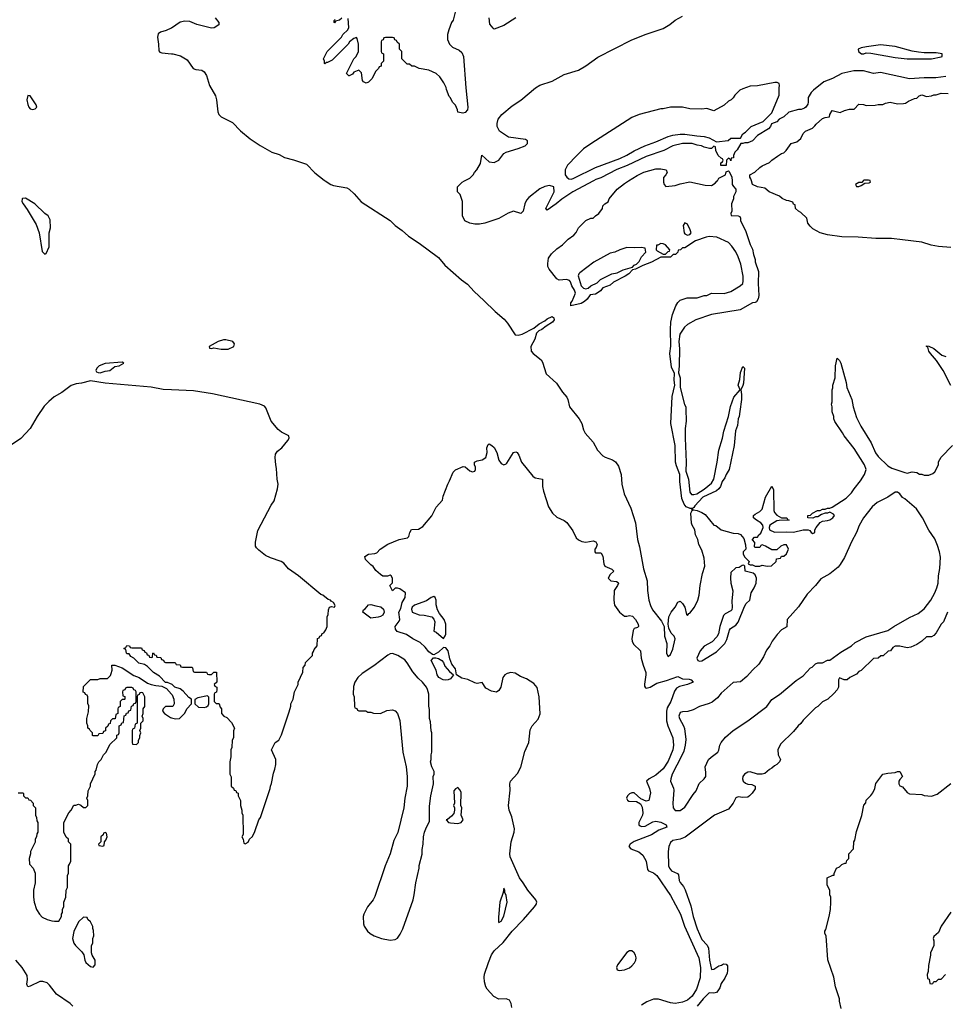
# Model space of a CAD drawing. Header units: inches. Extents: x 2323201 to 2563958, y 895391 to 1023096.
# Tile 42 of 196: x 2438743 to 2446405, y 943185 to 951333. Entities that reach past the tile are written whole.
import ezdxf

# ---------------------------------------------------------------- set-up
doc = ezdxf.new("R2010")
doc.units = ezdxf.units.IN
doc.header["$MEASUREMENT"] = 0
for name, color, linetype in [('C4934', 7, 'Continuous'), ('C4935', 7, 'Continuous'), ('C4944', 7, 'Continuous'), ('C4945', 7, 'Continuous')]:
    doc.layers.add(name, color=color, linetype=linetype)

msp = doc.modelspace()

# ---------------------------------------------------------------- linework, layer by layer
at = {"layer": 'C4934', "color": 5, "elevation": 60}
for points in [[(2438790, 949855.3), (2438766, 949854), (2438762, 949850), (2438761, 949830), (2438771, 949810), (2438803.8, 949763.8), (2438878, 949638), (2438902.8, 949570), (2438930, 949414), (2438950, 949394), (2438962, 949398), (2438987.3, 949452.7), (2438988, 949570), (2438998, 949610), (2438996.4, 949676.4), (2438978, 949710), (2438950, 949728), (2438868, 949810)], [(2439590, 948498), (2439450, 948488.7), (2439402, 948470), (2439382, 948450), (2439374, 948430), (2439378, 948418), (2439392.7, 948412.7), (2439410, 948412), (2439450, 948424.7), (2439470, 948426), (2439490, 948431.3), (2439530, 948462), (2439566, 948470), (2439606, 948490)], [(2439750, 945766), (2439738, 945762), (2439732.7, 945747.3), (2439718, 945742), (2439714, 945730), (2439714, 945510), (2439698, 945502), (2439694, 945470), (2439678, 945462), (2439674, 945450), (2439674, 945350), (2439678, 945338), (2439710, 945334), (2439726, 945350), (2439726, 945370), (2439738, 945390), (2439738, 945410), (2439746, 945430), (2439738, 945450), (2439746, 945470), (2439746, 945510), (2439766, 945530), (2439766, 945550), (2439758, 945570), (2439766, 945590), (2439766, 945630), (2439778, 945650), (2439778, 945730), (2439762, 945762)], [(2439450, 944606), (2439438, 944602), (2439432.7, 944587.3), (2439414, 944570), (2439414, 944530), (2439394, 944510), (2439398, 944498), (2439430, 944494), (2439442, 944498), (2439446, 944530), (2439456.4, 944543.6), (2439466, 944570), (2439462, 944602)], [(2439270, 943906), (2439230, 943866), (2439190, 943786), (2439181, 943730), (2439191.3, 943690), (2439206, 943670), (2439258.5, 943618.5), (2439274.8, 943594.8), (2439282.8, 943550), (2439291.3, 943530), (2439330, 943498), (2439350, 943492), (2439368.4, 943511.6), (2439368.7, 943550), (2439342, 943590), (2439338, 943610), (2439338, 943670), (2439348, 943690), (2439348, 943730), (2439355.3, 943750), (2439354.6, 943794.6), (2439347.3, 943812.7), (2439347.3, 943827.3), (2439330, 943866), (2439307.3, 943887.3), (2439302, 943902)]]:
    msp.add_lwpolyline(points, close=True, dxfattribs=at)
for points in [[(2440000, 948270.4), (2439930, 948273.6), (2439830, 948291.8), (2439450, 948325.1), (2439330, 948344), (2439255.5, 948324.5), (2439210, 948318.8), (2439170, 948305), (2439092.2, 948247.8), (2439028.9, 948211.1), (2438985.2, 948174.8), (2438945.9, 948134.1), (2438888, 948050), (2438830, 947949.6), (2438751.8, 947868.2), (2438650, 947798.3)], [(2440000, 945833), (2439990, 945838), (2439967.3, 945847.3), (2439948.7, 945848.7), (2439900.4, 945900.4), (2439849.4, 945929.4), (2439800.4, 945980.4), (2439776.4, 945996.4), (2439729.1, 946009.1), (2439688.4, 946048.4), (2439663.1, 946063.1), (2439650, 946086), (2439630, 946086), (2439626, 946090), (2439622, 946122), (2439606, 946130), (2439622, 946138), (2439630, 946154), (2439652.7, 946152.7), (2439658, 946138), (2439670, 946134), (2439750, 946134), (2439758, 946118), (2439772.7, 946112.7), (2439778, 946098), (2439792.7, 946092.7), (2439798, 946078), (2439812.7, 946072.7), (2439818, 946058), (2439830, 946054), (2439842, 946058), (2439846, 946090), (2439850, 946094), (2439858, 946078), (2439872.7, 946072.7), (2439878, 946058), (2439910, 946054), (2439918, 946038), (2439932.7, 946032.7), (2439938, 946018), (2439950, 946014), (2440000, 946014)], [(2438730, 944934), (2438770, 944934), (2438774, 944930), (2438774, 944910), (2438790, 944894), (2438810, 944894), (2438818, 944878), (2438832.7, 944872.7), (2438854, 944850), (2438854, 944830), (2438874, 944810), (2438874, 944750), (2438882, 944730), (2438883.6, 944703.6), (2438892, 944690), (2438892, 944610), (2438883.6, 944596.4), (2438882, 944570), (2438872, 944550), (2438870, 944526), (2438832, 944450), (2438832, 944430), (2438822, 944390), (2438823.6, 944343.6), (2438854, 944310), (2438872, 944270), (2438872, 944190), (2438858, 944130), (2438856, 944070), (2438862.8, 944030), (2438882.8, 943970), (2438906.8, 943930), (2438930, 943906.8), (2438970, 943886.8), (2439010, 943876), (2439030, 943871.3), (2439067.3, 943872.7), (2439088, 943910), (2439088, 943930), (2439096.4, 943943.6), (2439098, 943970), (2439107.3, 943992.7), (2439108, 944030), (2439126, 944070), (2439128, 944130), (2439138, 944150), (2439138, 944250), (2439146, 944270), (2439146, 944330), (2439156.4, 944343.6), (2439166, 944370), (2439166, 944510), (2439146, 944530), (2439146, 944550), (2439128.4, 944568.4), (2439108, 944610), (2439108, 944690), (2439148.7, 944770), (2439168, 944790), (2439190, 944832), (2439207.3, 944832.7), (2439230, 944842), (2439250, 944834), (2439270, 944814), (2439290, 944814), (2439306, 944830), (2439306, 944870), (2439298, 944890), (2439308, 944910), (2439308.9, 944951.1), (2439328, 944990), (2439328, 945010), (2439367.3, 945092.7), (2439368, 945110), (2439376.4, 945123.6), (2439388, 945170), (2439398, 945190), (2439418, 945210), (2439438, 945250), (2439458, 945270), (2439490, 945334), (2439546, 945390), (2439547.3, 945412.7), (2439562, 945418), (2439566, 945430), (2439566, 945490), (2439582, 945498), (2439587.3, 945512.7), (2439602, 945518), (2439607.3, 945572.7), (2439622, 945578), (2439627.3, 945592.7), (2439642, 945598), (2439647.3, 945612.7), (2439662, 945618), (2439667.3, 945652.7), (2439682, 945658), (2439687.3, 945672.7), (2439702, 945678), (2439706, 945690), (2439706, 945770), (2439702, 945782), (2439687.3, 945787.3), (2439682, 945802), (2439670, 945806), (2439630, 945806), (2439618, 945802), (2439612.7, 945787.3), (2439598, 945782), (2439594, 945770), (2439598, 945738), (2439612.7, 945732.7), (2439614, 945710), (2439610, 945706), (2439590, 945706), (2439574, 945690), (2439574, 945650), (2439558, 945642), (2439554, 945630), (2439554, 945590), (2439538, 945582), (2439532.7, 945547.3), (2439510, 945546), (2439494, 945530), (2439492.7, 945507.3), (2439478, 945502), (2439472.7, 945487.3), (2439454, 945470), (2439452.7, 945447.3), (2439438, 945442), (2439430, 945426), (2439398, 945422), (2439390, 945406), (2439350, 945406), (2439346, 945410), (2439346, 945430), (2439326, 945450), (2439322, 945462), (2439306, 945470), (2439306, 945490), (2439298, 945510), (2439298, 945550), (2439313.6, 945606.4), (2439315.3, 945655.3), (2439307.3, 945672.7), (2439306, 945730), (2439302, 945742), (2439287.3, 945747.3), (2439282, 945762), (2439268.4, 945768.4), (2439270, 945814), (2439330, 945874), (2439390, 945874), (2439410, 945882), (2439470, 945882), (2439493.6, 945906.4), (2439499, 945921), (2439508, 945950), (2439506, 945990), (2439530, 945991), (2439590.5, 945970.5), (2439686.8, 945906.8), (2439730.6, 945890.6), (2439802, 945842), (2439830, 945830.8), (2439870, 945822.8), (2439918.8, 945818.8), (2439958.8, 945798.8), (2440000, 945751.6)], [(2440000, 945648), (2439950, 945648), (2439931.1, 945628.9), (2439926, 945610), (2439941, 945590), (2439990, 945558.8), (2440000, 945556)], [(2439182.4, 943170), (2439161.6, 943190), (2439047.4, 943267.4), (2438990, 943342.9), (2438970, 943361.6), (2438933.5, 943373.5), (2438910, 943372.6), (2438830, 943334), (2438809.5, 943329.5), (2438800.9, 943350), (2438807, 943390), (2438803.7, 943423.7), (2438763.7, 943490), (2438712, 943550)]]:
    msp.add_lwpolyline(points, dxfattribs=at)
at = {"layer": 'C4935', "color": 5, "elevation": 60}
msp.add_lwpolyline([(2440000, 951263.3), (2439998.1, 951261.9), (2439956.7, 951243.3), (2439908.8, 951231.2), (2439890, 951215.9), (2439884.1, 951190), (2439892.8, 951130), (2439894.6, 951074.6), (2439903.7, 951063.7), (2439919.2, 951059.2), (2440000, 951051.7)], dxfattribs=at)
msp.add_lwpolyline([(2438810, 950705.2), (2438803.2, 950670), (2438810, 950631), (2438818.7, 950610), (2438830, 950594.9), (2438850, 950590.4), (2438870, 950595.5), (2438884.5, 950610), (2438879.7, 950630), (2438830, 950703.7)], close=True, dxfattribs=at)
at = {"layer": 'C4944', "color": 5}
for points, elevation in [([(2441272, 950000), (2441319.1, 949970), (2441341.8, 949961.8), (2441450, 949942.3), (2441471.7, 949930), (2441512.2, 949892.2), (2441570, 949824.6), (2441810, 949671.7), (2441851.1, 949631.1), (2441908.2, 949590), (2441961.8, 949541.8), (2442050, 949483), (2442210, 949365.5), (2442261.8, 949301.8), (2442400.6, 949180.6), (2442450, 949144.9), (2442503.9, 949083.9), (2442586, 949010), (2442678, 948918), (2442754.1, 948854.1), (2442781.5, 948821.5), (2442845.9, 948725.9), (2442870, 948721.3), (2442902.7, 948730), (2443000.2, 948779.8), (2443044, 948816), (2443090, 948840.7), (2443110, 948857.3), (2443150, 948876), (2443166, 948866), (2443167.3, 948850), (2443154.8, 948830), (2443102, 948798), (2443066, 948770), (2443041.3, 948758.7), (2443021.1, 948738.9), (2443007.7, 948690), (2442974.6, 948630), (2442977, 948590), (2442992.7, 948570), (2443058.5, 948518.5), (2443070, 948498.8), (2443101.8, 948401.8), (2443185.8, 948325.8), (2443236, 948250), (2443271.6, 948210), (2443281.5, 948190), (2443294.3, 948130), (2443374.6, 948030), (2443396.9, 947990), (2443410, 947938.8), (2443424.6, 947910), (2443490, 947836.4), (2443527.3, 947770), (2443570, 947724.8), (2443590, 947712.4), (2443650.1, 947690.1), (2443673.8, 947673.8), (2443698.6, 947638.6), (2443721.8, 947570), (2443726.8, 947490), (2443748.1, 947410), (2443800.8, 947290), (2443840.9, 947170), (2443856.6, 947030), (2443873.5, 946970), (2443907.6, 946787.6), (2443936.6, 946690), (2443940.1, 946610), (2443950.8, 946530), (2443964.1, 946484.1), (2443980.1, 946450), (2444055.6, 946355.6), (2444079.1, 946310), (2444081.3, 946230), (2444099.3, 946170), (2444098, 946090), (2444107, 946067), (2444110, 946064), (2444130, 946078.8), (2444150, 946124), (2444169.5, 946210), (2444162, 946230), (2444136.6, 946256.6), (2444117.2, 946297.2), (2444112, 946330), (2444117.2, 946390), (2444136, 946430), (2444169.2, 946470), (2444190, 946512), (2444210, 946522), (2444230, 946502), (2444250, 946472), (2444262, 946410), (2444270, 946402), (2444280.9, 946419.1), (2444290, 946422.8), (2444330, 946470.7), (2444356, 946530), (2444367.3, 946570), (2444376, 946650), (2444396, 946750), (2444414.5, 946810), (2444410, 946878), (2444390, 946942), (2444363.7, 946990), (2444355.6, 947030), (2444338.7, 947070), (2444332.5, 947112.5), (2444309.7, 947149.7), (2444305.4, 947165.4), (2444298, 947250), (2444309, 947270), (2444308, 947288), (2444292, 947288), (2444261.4, 947301.4), (2444244.7, 947324.8), (2444223, 947370), (2444207, 947510), (2444209, 947570), (2444180.2, 947640.2), (2444173.2, 947670), (2444169, 947810), (2444134, 947990), (2444144.1, 948215.9), (2444166.6, 948310), (2444160.7, 948350), (2444164, 948404), (2444138.6, 948458.6), (2444123.7, 948570), (2444131.9, 948631.9), (2444129.4, 948770), (2444133.2, 948830), (2444146.8, 948893.2), (2444173.6, 948966.4), (2444190, 948992), (2444210, 949011.3), (2444269.1, 949030.9), (2444350, 949031.3), (2444410, 949051.3), (2444430, 949052), (2444470, 949071.3), (2444573.6, 949066.4), (2444630, 949084.7), (2444708, 949130), (2444728.9, 949151.1), (2444733.2, 949170), (2444732.3, 949210), (2444711.8, 949310), (2444691.8, 949370), (2444671.5, 949411.5), (2444638.6, 949458.6), (2444610, 949488), (2444514.6, 949534.6), (2444450, 949539), (2444426.4, 949533.6), (2444336.9, 949503.1), (2444250, 949444), (2444230, 949446), (2444214, 949430), (2444194, 949426), (2444192, 949410), (2444172, 949390), (2444151.3, 949388.7), (2444130, 949369), (2444050, 949368), (2443972.5, 949327.5), (2443900.5, 949299.5), (2443842, 949270), (2443816.9, 949263.1), (2443784.7, 949230), (2443756, 949210), (2443658, 949162), (2443630, 949136), (2443570, 949115.3), (2443550, 949089.3), (2443524.7, 949070), (2443510, 949062.7), (2443464.5, 949055.5), (2443439.6, 949020.4), (2443418.9, 949001.1), (2443390, 948984.5), (2443306, 948966), (2443306, 948990), (2443316.4, 949003.6), (2443344, 949070), (2443336, 949096), (2443313.2, 949130), (2443303.1, 949163.1), (2443293.6, 949173.6), (2443270, 949182), (2443210, 949178), (2443190, 949188), (2443125.2, 949270), (2443116, 949290), (2443114.8, 949314.8), (2443121.2, 949358.8), (2443145.4, 949394.6), (2443190, 949436), (2443235.3, 949470), (2443283.2, 949516.8), (2443329.1, 949550.9), (2443348.9, 949571.1), (2443368.7, 949610), (2443430, 949671.3), (2443470, 949692), (2443490, 949692), (2443508.9, 949711.1), (2443538, 949730), (2443568, 949770), (2443570, 949792), (2443588, 949810), (2443614.6, 949825.4), (2443622, 949850), (2443690, 949930.8), (2443750, 949978.8), (2443784.1, 950000)], 60), ([(2443493, 950000), (2443322, 949910), (2443230, 949849), (2443184.7, 949810), (2443110, 949758), (2443098, 949770), (2443168, 949910), (2443166, 949950), (2443130, 949962), (2443090, 949953.2), (2443050, 949933.2), (2442957.5, 949862.5), (2442939.3, 949840.7), (2442924, 949810), (2442910, 949748), (2442891, 949729), (2442830, 949749.2), (2442787.9, 949732.1), (2442710, 949689), (2442594, 949650), (2442550, 949642), (2442510, 949642), (2442470, 949648.7), (2442428.9, 949668.9), (2442408.7, 949710), (2442408.4, 949828.4), (2442390, 949886), (2442366, 949910), (2442366, 949950), (2442406, 949990), (2442426, 950000)], 60), ([(2444071.4, 950000), (2444071.3, 949990), (2444078, 949970), (2444091.6, 949951.6), (2444170, 949961), (2444210, 949976), (2444290, 949991.3), (2444416.4, 949963.6), (2444470, 949962), (2444500.4, 949979.6), (2444518.1, 950000)], 60), ([(2444640, 950000), (2444642, 949970), (2444651.6, 949951.6), (2444671.3, 949930), (2444671.1, 949908.9), (2444652, 949870), (2444651.3, 949850), (2444634.8, 949810), (2444639.1, 949750), (2444631, 949730), (2444632, 949712), (2444691, 949711), (2444705.4, 949705.4), (2444710.9, 949690.9), (2444711, 949670), (2444751.3, 949590), (2444790, 949474), (2444810, 949434), (2444818, 949390), (2444831.3, 949350), (2444831.3, 949330), (2444858, 949250), (2444856, 949150), (2444862.4, 949050), (2444857, 949023), (2444841.1, 948998.9), (2444830, 948992.3), (2444810, 948989.2), (2444707.1, 948932.9), (2444470, 948894), (2444341, 948850), (2444271.3, 948810), (2444246.8, 948790), (2444207.3, 948730), (2444200.7, 948670), (2444204.4, 948610), (2444202, 948470), (2444196, 948410), (2444210.5, 948370), (2444210.5, 948290), (2444247.3, 948147.3), (2444256, 948130), (2444258, 948110), (2444260.7, 948010), (2444250.7, 947950), (2444250.5, 947870), (2444260.3, 947670), (2444258, 947598), (2444279.5, 947530), (2444290, 947422), (2444304.9, 947404.9), (2444324, 947404), (2444348, 947410), (2444410, 947446.8), (2444470, 947498), (2444488.7, 947530), (2444518, 947670), (2444529.2, 947770), (2444561.2, 947870), (2444572.1, 947927.9), (2444609.2, 948050), (2444626.8, 948133.2), (2444656, 948210), (2444706, 948270), (2444689.4, 948310), (2444704, 948356), (2444710, 948414), (2444730, 948462), (2444742, 948450), (2444733.7, 948326.3), (2444730, 948306), (2444712, 948270), (2444718.8, 948230), (2444719.1, 948190), (2444704.9, 948090), (2444698.8, 948050), (2444691, 948030), (2444684.5, 947975.5), (2444668.5, 947931.5), (2444658.8, 947810), (2444616, 947610), (2444590, 947568.7), (2444579, 947541), (2444557.3, 947510), (2444543, 947470), (2444530.3, 947449.7), (2444510, 947434.5), (2444399.3, 947380.7), (2444331, 947310), (2444323.4, 947296.6), (2444311.3, 947290), (2444314, 947274), (2444322, 947278), (2444350, 947271), (2444390, 947256), (2444418, 947238), (2444490, 947151.3), (2444506, 947146), (2444550, 947112), (2444650, 947084.7), (2444690, 947082), (2444710, 947074), (2444738.8, 947038.8), (2444752, 946988), (2444754, 946950), (2444732, 946930), (2444732, 946910), (2444745.4, 946885.4), (2444782, 946850), (2444774, 946830), (2444790, 946822), (2444810, 946822), (2444830, 946812), (2444870, 946811.3), (2444890, 946818), (2444930, 946812), (2444967.3, 946812.7), (2445006, 946850), (2445007.3, 946872.7), (2445042, 946878), (2445050, 946894), (2445070, 946894), (2445090, 946914), (2445108, 946950), (2445090, 946986), (2445070, 946986), (2445043.6, 946976.4), (2445010, 946946), (2444970, 946946), (2444916.4, 946976.4), (2444890, 946986), (2444878, 946982), (2444870, 946966), (2444830, 946966), (2444826, 946970), (2444827.3, 947007.3), (2444808.4, 947028.4), (2444808.4, 947031.6), (2444826, 947050), (2444850, 947052), (2444862, 947070), (2444877.6, 947082.4), (2444897.2, 947130), (2444895.3, 947150), (2444879, 947170), (2444842, 947190), (2444818, 947210), (2444818, 947230), (2444830, 947242), (2444870, 947262), (2444890, 947282), (2444918, 947382), (2444970, 947474), (2444983.6, 947443.6), (2444986, 947270), (2444990, 947254), (2445010, 947232), (2445050, 947212), (2445094, 947210), (2445098, 947198), (2445112, 947190), (2445030, 947189.3), (2445010, 947185.2), (2444952, 947150), (2444946, 947130), (2444951.3, 947111.3), (2444990, 947091.3), (2445090, 947096), (2445150, 947091), (2445230, 947110.8), (2445270, 947112), (2445284.7, 947104.7), (2445294, 947090), (2445310, 947082), (2445326, 947090), (2445326, 947110), (2445335.3, 947130), (2445370, 947172), (2445390, 947182.8), (2445430, 947187.7), (2445450, 947194.8), (2445475.3, 947210), (2445488, 947230), (2445480.4, 947240.4), (2445450, 947258), (2445430.9, 947249.1), (2445410, 947248.7), (2445381, 947239), (2445350, 947218), (2445330, 947218), (2445310, 947208.7), (2445266, 947210), (2445266, 947230), (2445290, 947234), (2445306, 947250), (2445348.4, 947271.6), (2445370, 947272), (2445390, 947282), (2445410, 947282), (2445428.9, 947291.1), (2445450, 947291.3), (2445470, 947298), (2445585.6, 947374.4), (2445630, 947418), (2445649.5, 947450.5), (2445704.1, 947515.9), (2445737.2, 947570), (2445749.2, 947610), (2445735.1, 947650), (2445650, 947784), (2445569, 947890), (2445555.5, 947915.5), (2445490, 948008), (2445482, 948030), (2445482, 948050), (2445469.1, 948089.1), (2445468.4, 948128.4), (2445462, 948150), (2445468.4, 948171.6), (2445468.7, 948270), (2445474.6, 948285.4), (2445475.3, 948310), (2445493.2, 948370), (2445497.2, 948470), (2445510, 948532), (2445530, 948512), (2445541, 948490), (2445584.9, 948330), (2445590.8, 948290), (2445630.8, 948190), (2445642.8, 948130), (2445670, 948042), (2445706, 947970), (2445790.8, 947830), (2445827.9, 947747.9), (2445850, 947718), (2445930, 947642), (2445962, 947622), (2446070, 947584.7), (2446090, 947581), (2446130, 947590.8), (2446170, 947584.7), (2446191.6, 947571.6), (2446210, 947571.3), (2446230, 947564.7), (2446270, 947564.7), (2446303.1, 947576.9), (2446318, 947590), (2446348, 947650), (2446350, 947674), (2446370, 947714), (2446466, 947810)], 60), ([(2446450, 949447), (2446350, 949455.1), (2446287.2, 949467.2), (2446210, 949493.2), (2446050, 949512), (2445961.2, 949521.2), (2445830, 949521.6), (2445685.2, 949534.8), (2445550, 949537.2), (2445430, 949554), (2445369.4, 949569.4), (2445310, 949602), (2445285.6, 949625.6), (2445268, 949650), (2445258, 949690), (2445210, 949738), (2445190, 949748), (2445166, 949770), (2445162, 949802), (2445147.3, 949807.3), (2445142, 949822), (2445110, 949835.3), (2445090, 949838), (2445054.6, 949854.6), (2445032.9, 949872.9), (2444948, 949910), (2444910, 949938), (2444850, 949948.7), (2444809.1, 949969.1), (2444800.8, 950000)], 60), ([(2445725.2, 950000), (2445714, 949986), (2445690, 949986), (2445662, 949970), (2445670, 949954), (2445690, 949954), (2445710, 949962), (2445740.4, 949979.6), (2445776.4, 949983.6), (2445786, 949990), (2445782.7, 950000)], 60), ([(2446450, 948306), (2446389, 948430), (2446333.6, 948513.6), (2446282, 948570), (2446269, 948590), (2446262, 948622), (2446249.2, 948629.2), (2446250, 948634), (2446270, 948632), (2446310, 948611.3), (2446376.9, 948556.9), (2446410, 948544.7)], 60), ([(2440000, 946014), (2440030, 946014), (2440038, 945998), (2440070, 945994), (2440078, 945978), (2440090, 945974), (2440170, 945974), (2440174, 945970), (2440178, 945938), (2440190, 945934), (2440290, 945934), (2440298, 945918), (2440310, 945914), (2440330, 945914), (2440350, 945934), (2440372.7, 945932.7), (2440374, 945850), (2440354, 945830), (2440358, 945818), (2440374, 945810), (2440374, 945790), (2440371.6, 945768.4), (2440358, 945762), (2440354, 945750), (2440354, 945690), (2440370, 945674), (2440390, 945674), (2440394, 945670), (2440403.6, 945643.6), (2440414, 945630), (2440414, 945590), (2440434, 945570), (2440458, 945558), (2440496.9, 945516.9), (2440522, 945470), (2440512.7, 945447.3), (2440512, 945390), (2440502, 945370), (2440498, 945310), (2440492, 945290), (2440491.6, 945231.6), (2440482, 945190), (2440482, 945090), (2440492.7, 945067.3), (2440494, 944990), (2440512.7, 944972.7), (2440518, 944958), (2440532.7, 944952.7), (2440538, 944938), (2440551.6, 944931.6), (2440552, 944910), (2440571.1, 944871.1), (2440572, 944830), (2440582, 944790), (2440582, 944770), (2440591.3, 944750), (2440592, 944590), (2440582, 944570), (2440594, 944550), (2440598, 944518), (2440610, 944514), (2440634.6, 944525.4), (2440646, 944550), (2440670, 944574), (2440690, 944614), (2440722, 944710), (2440735.3, 944730), (2440815.3, 944970), (2440818, 944990), (2440828.4, 945011.6), (2440843.1, 945096.9), (2440855.3, 945130), (2440862, 945170), (2440862, 945210), (2440828.7, 945291.3), (2440858, 945350), (2440888.4, 945371.6), (2440910, 945414), (2440974.6, 945605.4), (2440988.4, 945651.6), (2440988.7, 945670), (2441008, 945710), (2441018, 945770), (2441048, 945830), (2441048, 945850), (2441087.3, 945932.7), (2441088.4, 945971.6), (2441106, 945990), (2441110, 946014), (2441166, 946070), (2441166, 946090), (2441176.4, 946103.6), (2441180.4, 946119.6), (2441206, 946150), (2441208.4, 946211.6), (2441222, 946218), (2441227.3, 946232.7), (2441242, 946238), (2441247.3, 946252.7), (2441262, 946258), (2441276.4, 946283.6), (2441287.3, 946312.7), (2441288, 946390), (2441295.3, 946410), (2441298, 946450), (2441308.7, 946471.3), (2441324, 946476), (2441350, 946472), (2441354.2, 946485.8), (2441341.2, 946510), (2441321.1, 946521.1), (2441314.5, 946530), (2441295.8, 946535.8), (2441251.5, 946570), (2441236.1, 946576.1), (2441049.6, 946730), (2440968.2, 946788.2), (2440930, 946834.5), (2440906.6, 946850), (2440818.5, 946878.5), (2440779.1, 946899.1), (2440722.9, 946942.9), (2440701.9, 946961.9), (2440695, 946975), (2440694.2, 947010), (2440715.3, 947104.7), (2440823.6, 947316.4), (2440850, 947351.4), (2440878.2, 947450), (2440881.5, 947490), (2440874.5, 947530), (2440870, 947618), (2440862.4, 947650), (2440858.4, 947710), (2440861.1, 947738.9), (2440877.4, 947762.6), (2440913.5, 947790), (2440963, 947850), (2440974.8, 947870), (2440970.9, 947890), (2440910, 947918.4), (2440881.7, 947941.7), (2440826, 948010), (2440780.8, 948120.8), (2440770, 948134), (2440730, 948151.8), (2440337.8, 948237.8), (2440182.2, 948262.2), (2440000, 948270.4)], 60), ([(2442817.9, 943157.9), (2442811.8, 943191.8), (2442797.6, 943217.6), (2442770, 943229), (2442710, 943227.8), (2442669.1, 943250), (2442611.7, 943310), (2442600.9, 943330), (2442590.3, 943370), (2442587.1, 943410), (2442590, 943432.7), (2442622.7, 943530), (2442650, 943592.8), (2442670, 943626.5), (2442744.4, 943695.6), (2442821, 943790), (2442914.4, 943885.6), (2443004.6, 943990), (2443019.1, 944010), (2443023.6, 944030), (2443015.8, 944050), (2442949, 944129), (2442911.1, 944191.1), (2442880.7, 944230), (2442803.7, 944403.7), (2442801.1, 944430), (2442811.5, 944530), (2442836.2, 944610), (2442837.8, 944637.8), (2442816.9, 944736.9), (2442794, 944790), (2442789.2, 944830), (2442804.5, 944955.5), (2442800.5, 945010), (2442806.9, 945030), (2442863.9, 945096.1), (2442892.6, 945147.4), (2442924.1, 945275.9), (2442956.9, 945350), (2442970, 945456), (2442986.3, 945490), (2443034.7, 945545.3), (2443051.9, 945588.1), (2443043.4, 945730), (2443027, 945807), (2443000.3, 945840.3), (2442939.2, 945879.2), (2442890, 945898.7), (2442843.8, 945923.8), (2442809.3, 945930.7), (2442777.5, 945922.5), (2442758.4, 945910), (2442741.3, 945890), (2442726, 945810), (2442710, 945781.2), (2442690, 945769), (2442650, 945775.1), (2442602, 945802), (2442570, 945848), (2442530, 945839), (2442510, 945844), (2442452.7, 945872.7), (2442403.3, 945883.3), (2442358, 945910), (2442350, 945962), (2442320.5, 946000.5), (2442304.2, 946044.2), (2442291.1, 946110), (2442270, 946135.1), (2442250, 946137.2), (2442210, 946099), (2442170, 946078), (2442160.4, 946080.4), (2442130, 946102), (2442099.7, 946139.8), (2442059.3, 946179.3), (2441998.4, 946210), (2441945.6, 946245.6), (2441867.8, 946270), (2441854, 946290), (2441852, 946310), (2441885.1, 946354.9), (2441889.6, 946370), (2441882.7, 946430), (2441899.1, 946460.9), (2441909.3, 946510.7), (2441933.2, 946550), (2441938, 946590), (2441890, 946622), (2441870, 946628), (2441850, 946628), (2441830, 946606), (2441808, 946650), (2441828.4, 946671.6), (2441828.7, 946710), (2441818, 946730), (2441810, 946735.3), (2441788.4, 946728.4), (2441750, 946728), (2441730, 946742), (2441690, 946775.3), (2441669.1, 946809.1), (2441650, 946822), (2441605.6, 946865.6), (2441599, 946890), (2441630, 946910.3), (2441684.1, 946915.9), (2441698.4, 946921.6), (2441727.3, 946950), (2441790, 946992.3), (2441884.5, 947030), (2441954.2, 947045.8), (2441964.4, 947055.6), (2441971.2, 947090), (2441986, 947114), (2442044, 947116), (2442079.7, 947140.3), (2442153.4, 947226.6), (2442190, 947298.9), (2442241.8, 947358.2), (2442249, 947390), (2442286.5, 947490), (2442302.3, 947517.7), (2442330, 947588.4), (2442350, 947606.7), (2442415.3, 947635.3), (2442430, 947632), (2442470, 947601), (2442490, 947591.3), (2442510, 947598), (2442516, 947610), (2442517.2, 947630), (2442509, 947650), (2442509, 947670), (2442530, 947682.8), (2442570, 947690.6), (2442600.9, 947710), (2442613.2, 947750), (2442609, 947791), (2442622, 947818), (2442630, 947822), (2442652, 947810), (2442670, 947792), (2442692.5, 947752.5), (2442710, 947687.3), (2442730, 947659.3), (2442750, 947648.4), (2442770, 947656.3), (2442776.4, 947663.6), (2442830, 947751), (2442850, 947758), (2442862, 947750), (2442876, 947730), (2442897.3, 947670), (2442990, 947555.3), (2443010, 947541.3), (2443070.4, 947530.4), (2443070.3, 947469.7), (2443078, 947430), (2443121.8, 947301.8), (2443153.2, 947250), (2443190, 947216.5), (2443249.5, 947189.5), (2443272.9, 947172.9), (2443323, 947103), (2443350, 947046), (2443368.4, 947028.4), (2443395.6, 947015.6), (2443430, 947010.2), (2443490, 947019.3), (2443513, 947013), (2443522.8, 946990), (2443516, 946964), (2443504.7, 946950), (2443504.7, 946930), (2443510, 946922), (2443550, 946922), (2443556.9, 946916.9), (2443570, 946894), (2443578, 946830), (2443587.7, 946810), (2443646, 946786), (2443662, 946770), (2443630, 946741.2), (2443615.5, 946710), (2443636, 946690), (2443683, 946683), (2443696.4, 946676.4), (2443699.1, 946670), (2443692.4, 946650), (2443663.8, 946610), (2443660.4, 946530), (2443667.4, 946487.4), (2443709.1, 946429.1), (2443750, 946397.7), (2443770, 946395.8), (2443790, 946402.3), (2443815.9, 946395.9), (2443839.5, 946370), (2443862, 946330), (2443866, 946310), (2443857.1, 946302.9), (2443830, 946294.5), (2443821.3, 946278.7), (2443809, 946210), (2443812.1, 946190), (2443824.3, 946164.3), (2443881.5, 946110), (2443888.9, 946050), (2443903, 945990), (2443925.1, 945930), (2443926.1, 945910), (2443914, 945834), (2443916.2, 945816.2), (2443923.8, 945803.8), (2443930, 945801.3), (2443962.7, 945810), (2444017.4, 945842.6), (2444096, 945864), (2444190, 945898.4), (2444230, 945877), (2444285.3, 945874.7), (2444302.8, 945870), (2444319.1, 945850), (2444270.8, 945830), (2444203.9, 945816.1), (2444179.6, 945800.3), (2444163.4, 945776.6), (2444132.9, 945690), (2444103, 945637), (2444098.5, 945610), (2444098.7, 945530), (2444108.7, 945488.7), (2444150.8, 945390), (2444154.4, 945330), (2444150.1, 945290), (2444110, 945195.6), (2444070, 945133.2), (2444010, 945081.3), (2443953, 945050), (2443930.7, 945030), (2443957.3, 944970), (2443965.4, 944934.6), (2443951.3, 944870), (2443930, 944865.2), (2443886, 944886), (2443830, 944935.1), (2443810, 944934.8), (2443790, 944926), (2443774.9, 944910), (2443766.5, 944890), (2443773.4, 944873.4), (2443786, 944866), (2443850, 944863.1), (2443882.4, 944842.4), (2443895.4, 944815.4), (2443902.6, 944770), (2443898.8, 944750), (2443868.7, 944690), (2443868.3, 944670), (2443880.3, 944660.3), (2443890, 944655.5), (2443921.1, 944658.9), (2443985, 944695), (2444010, 944699.6), (2444050, 944691.3), (2444094.9, 944670), (2444100.5, 944650), (2444035, 944625), (2443972.1, 944587.9), (2443828.8, 944531.2), (2443796.9, 944510), (2443785.6, 944490), (2443803.1, 944470), (2443867.7, 944447.7), (2443900.1, 944420.1), (2443928.1, 944370), (2443941, 944301), (2443949.4, 944289.4), (2443990, 944273), (2444017.6, 944250), (2444130, 944085.7), (2444212, 943930), (2444245.8, 943830), (2444366, 943570), (2444379.7, 943490), (2444376.9, 943403.1), (2444345.7, 943310), (2444310, 943251.5), (2444270, 943219.9), (2444230, 943202.4), (2444170, 943192.5), (2444130, 943197.6), (2444030, 943228.1), (2443990, 943227.4), (2443933.6, 943206.4), (2443890, 943177.2)], 40), ([(2446424.7, 946430), (2446391, 946350), (2446370.7, 946329.3), (2446330, 946258), (2446310, 946238), (2446290, 946226), (2446250, 946226), (2446212, 946190), (2446170, 946162), (2446118.8, 946141.2), (2446090, 946135.3), (2446028.9, 946148.9), (2445991.3, 946148.7), (2445970, 946138), (2445950.9, 946109.1), (2445932, 946108), (2445890.9, 946069.1), (2445872, 946068), (2445850, 946048), (2445810, 946046), (2445710, 945948), (2445690, 945938), (2445670, 945918), (2445614, 945890), (2445594, 945870), (2445568.9, 945868.9), (2445530, 945886), (2445522, 945870), (2445522, 945810), (2445510, 945786), (2445483.6, 945756.4), (2445432, 945710), (2445390, 945688), (2445350, 945648), (2445330, 945638), (2445230, 945535.3), (2445210.5, 945509.5), (2445186, 945490), (2445150, 945442), (2445041.4, 945338.6), (2445018, 945290), (2445022, 945250), (2445042, 945210), (2445032, 945190), (2445010, 945168), (2444990, 945158), (2444970, 945138), (2444951.1, 945128.9), (2444910, 945095.3), (2444890, 945089), (2444850, 945089.2), (2444790, 945109.3), (2444770, 945106.6), (2444742, 945090), (2444728.4, 945070), (2444726.4, 945050), (2444730.8, 945030), (2444750, 945014), (2444770, 945007.3), (2444804.5, 945004.5), (2444831, 944990), (2444830, 944968), (2444807.1, 944932.9), (2444784.7, 944910), (2444770, 944899), (2444730, 944896), (2444690, 944900.9), (2444670, 944892.7), (2444650.3, 944850), (2444610, 944800.4), (2444493.4, 944750), (2444251.1, 944568.9), (2444210, 944552.5), (2444150, 944540.3), (2444130, 944524.2), (2444117.7, 944490), (2444111.7, 944450), (2444113.2, 944330), (2444120.9, 944310), (2444138.5, 944290), (2444188.4, 944268.4), (2444197.4, 944257.4), (2444202.9, 944210), (2444210, 944192.7), (2444238.7, 944158.7), (2444252.9, 944132.9), (2444300, 944000), (2444317.3, 943910), (2444350.1, 943810), (2444390, 943721.5), (2444433.2, 943673.1), (2444444.6, 943650), (2444452.2, 943550), (2444470, 943473.4), (2444490, 943476.4), (2444530, 943504), (2444551.6, 943508.4), (2444570, 943518.7), (2444590, 943518), (2444603.1, 943503.1), (2444603.4, 943463.4), (2444598.8, 943441.2), (2444580.3, 943399.7), (2444550, 943356.9), (2444539, 943321), (2444523.3, 943296.6), (2444510, 943283.1), (2444490, 943278), (2444450, 943280.5), (2444400.3, 943230), (2444350.5, 943170)], 60), ([(2440000, 945556), (2440033.2, 945546.8), (2440066, 945550), (2440110, 945594), (2440126, 945630), (2440166, 945670), (2440166, 945710), (2440143.1, 945723.1), (2440097.2, 945777.2), (2440070, 945795.3), (2440028.4, 945808.4), (2440006, 945830), (2440000, 945833)], 60), ([(2440000, 945751.6), (2440005.4, 945745.4), (2440018, 945710), (2440022, 945670), (2440010, 945648), (2440000, 945648)], 60), ([(2445544, 943150), (2445529, 943210), (2445528.7, 943230), (2445495.3, 943330), (2445482, 943410), (2445432.9, 943552.9), (2445418, 943750), (2445408, 943770), (2445408.7, 943790), (2445416.4, 943803.6), (2445444, 943910), (2445455.3, 943970), (2445458, 944030), (2445458, 944070), (2445448.7, 944090), (2445448.4, 944128.4), (2445428.4, 944171.6), (2445428, 944230), (2445474, 944254), (2445486, 944254), (2445486, 944266), (2445506, 944310), (2445530, 944322), (2445550, 944342), (2445574, 944354), (2445586, 944354), (2445590, 944374), (2445606, 944390), (2445608, 944430), (2445646, 944470), (2445648.7, 944530), (2445656.4, 944543.6), (2445670, 944614), (2445713.6, 944746.4), (2445730, 944834), (2445747.3, 944852.7), (2445750, 944874), (2445790, 944911.3), (2445806.3, 944933.7), (2445821.2, 944970), (2445830, 945012), (2445888.7, 945090), (2445930, 945098), (2445990, 945102), (2446010, 945112), (2446030, 945112), (2446051.3, 945070), (2446030, 945046), (2446022, 945030), (2446022, 945010), (2446030, 944994), (2446050, 944984.7), (2446090, 944938), (2446110, 944926), (2446210, 944922), (2446231.6, 944911.6), (2446290, 944906.8), (2446337.5, 944922.5), (2446450, 945011.3)], 60), ([(2446450, 943948), (2446371.3, 943830), (2446350, 943778), (2446310, 943746), (2446304.7, 943730), (2446311.3, 943710), (2446311.3, 943670), (2446282, 943610), (2446282, 943590), (2446265.4, 943505.4), (2446263.6, 943456.4), (2446254, 943430), (2446258, 943398), (2446272.7, 943392.7), (2446278, 943358), (2446290, 943354), (2446302, 943358), (2446310, 943374), (2446330, 943374), (2446348.4, 943391.6), (2446370, 943394), (2446406, 943430)], 60)]:
    msp.add_lwpolyline(points, dxfattribs=dict(at, elevation=elevation))
for points, elevation in [([(2444248.3, 949651.7), (2444234.8, 949630), (2444244, 949570), (2444250, 949561), (2444270, 949550.8), (2444290, 949556), (2444301.2, 949570), (2444294.2, 949594.2), (2444270, 949641.2)], 60), ([(2443770, 949448.7), (2443710, 949429), (2443670, 949409), (2443630, 949402), (2443494.4, 949325.6), (2443380.7, 949239.3), (2443370.8, 949229.2), (2443365.4, 949214.6), (2443390.8, 949130.8), (2443410, 949111.3), (2443430, 949106), (2443448.9, 949111.1), (2443470, 949131.3), (2443523.1, 949156.9), (2443550, 949182), (2443646, 949230), (2443690, 949238), (2443738, 949262), (2443815.3, 949284.7), (2443830, 949302), (2443848.9, 949311.1), (2443870, 949332), (2443890, 949372), (2443926, 949410), (2443922, 949442), (2443888.4, 949448.4), (2443830, 949445.2)], 60), ([(2444050, 949482), (2444026, 949466), (2444014, 949466), (2444012, 949430), (2444019.6, 949419.6), (2444070, 949392), (2444090, 949394), (2444110, 949414), (2444122, 949418), (2444126, 949430), (2444090, 949468.7), (2444070, 949479)], 60), ([(2440450, 948682.7), (2440430, 948682.7), (2440384.7, 948670), (2440312, 948630), (2440314, 948614), (2440330, 948612), (2440350, 948618), (2440410, 948607.3), (2440470, 948607.3), (2440515.3, 948630), (2440522, 948650), (2440508, 948670)], 60), ([(2445990, 947424), (2445930, 947381.2), (2445842.5, 947337.5), (2445799.1, 947300.9), (2445728.2, 947211.8), (2445693.2, 947146.8), (2445670.6, 947090), (2445628.6, 947011.4), (2445570, 946882), (2445535.6, 946824.4), (2445517.3, 946802.7), (2445450, 946746), (2445375.3, 946704.7), (2445331, 946650), (2445260.7, 946579.3), (2445190, 946473.2), (2445095.5, 946370), (2445092.7, 946307.3), (2445050, 946283.6), (2445013.9, 946246.1), (2444973, 946190), (2444953, 946150), (2444925.5, 946114.5), (2444900.7, 946059.3), (2444861.5, 945998.5), (2444810, 945950.8), (2444763.6, 945896.5), (2444710, 945853.7), (2444650, 945848.7), (2444550, 945759.5), (2444520.3, 945719.8), (2444474.7, 945685.3), (2444450, 945673.3), (2444371.3, 945650), (2444317.4, 945622.6), (2444273.4, 945606.6), (2444230, 945605.6), (2444210, 945599.5), (2444200.8, 945570), (2444204.2, 945550), (2444239, 945490), (2444247, 945467), (2444256, 945376), (2444252.1, 945330), (2444239.9, 945280.1), (2444222, 945238), (2444144.3, 945090), (2444132.3, 945050), (2444131.5, 945031.5), (2444154.4, 944974.4), (2444157.2, 944957.2), (2444149.5, 944850.5), (2444153.4, 944810), (2444170, 944787.6), (2444210, 944788.7), (2444250, 944814.9), (2444318.6, 944921.4), (2444342, 944950), (2444368.7, 945011.3), (2444409.4, 945050), (2444422, 945070), (2444423.2, 945103.2), (2444417.2, 945150), (2444445.6, 945210), (2444466, 945230), (2444522.7, 945270), (2444531.4, 945288.6), (2444539.6, 945330), (2444550, 945350.7), (2444585.3, 945394.7), (2444649.7, 945450.3), (2444769.6, 945530.4), (2444928.7, 945650), (2444970, 945706), (2445032.3, 945747.7), (2445170, 945864.7), (2445230, 945902), (2445288.7, 945970), (2445304, 945976), (2445330, 946002), (2445350, 946011.3), (2445390, 946012), (2445430, 946032), (2445450, 946032), (2445540.2, 946099.8), (2445630, 946152), (2445660.2, 946179.8), (2445750, 946224.7), (2445930, 946278), (2445978, 946310), (2446110, 946384.7), (2446182, 946418), (2446230, 946458), (2446285.2, 946530), (2446319.3, 946590), (2446335.1, 946630), (2446345.2, 946670), (2446349.3, 946730), (2446361.2, 946790), (2446364.7, 946884.7), (2446357.2, 946930), (2446342, 946982), (2446317.5, 947037.5), (2446270, 947108.7), (2446215.3, 947210), (2446165.6, 947285.6), (2446070, 947368), (2446050, 947378), (2446028, 947410), (2446010, 947422)], 60), ([(2444738, 946818), (2444723.6, 946816.4), (2444699.6, 946800.4), (2444670, 946798), (2444630, 946758), (2444626.8, 946710), (2444630.9, 946670.9), (2444647.1, 946607.1), (2444638.5, 946521.5), (2444641.6, 946470), (2444638, 946450), (2444630, 946440.9), (2444583.8, 946416.2), (2444570, 946402), (2444539.5, 946310), (2444529, 946251), (2444514.6, 946225.4), (2444475.3, 946184.8), (2444410, 946148), (2444376.5, 946110), (2444348.2, 946048.2), (2444357.3, 946030), (2444370, 946025.5), (2444390, 946027.1), (2444510, 946101.3), (2444580.9, 946170), (2444597, 946203), (2444618.4, 946281.6), (2444626.6, 946293.4), (2444670, 946323.7), (2444690, 946346), (2444742, 946478), (2444758.2, 946501.8), (2444787, 946530), (2444798.4, 946590), (2444822.7, 946630), (2444839, 946670), (2444841.2, 946710), (2444830, 946738), (2444813.6, 946753.6), (2444748, 946770), (2444746, 946810)], 60), ([(2441650, 946380.9), (2441583.7, 946430), (2441589, 946450), (2441602.9, 946457.1), (2441630, 946490.6), (2441650, 946494), (2441690, 946481), (2441733.4, 946473.4), (2441754.9, 946454.9), (2441760.5, 946430), (2441750, 946405.1), (2441730, 946394), (2441710, 946389.8)], 40), ([(2442170, 946559.3), (2442150, 946552.3), (2442110, 946523.7), (2442010, 946488.7), (2441991.3, 946470), (2441985.4, 946454.6), (2441992, 946430), (2442050, 946407.3), (2442090, 946404), (2442154.8, 946390), (2442172.2, 946372.2), (2442179.1, 946350), (2442172, 946272), (2442190, 946264.7), (2442250, 946211.3), (2442266.3, 946233.7), (2442271.3, 946248.7), (2442269.6, 946330), (2442256.2, 946370), (2442218.2, 946418.2), (2442200.5, 946450), (2442191.1, 946490), (2442189.3, 946530), (2442181.2, 946550)], 40), ([(2441830, 946086.6), (2441810, 946085.2), (2441790, 946073.2), (2441675.2, 945984.8), (2441576.9, 945923.1), (2441542, 945890), (2441518, 945850), (2441506.4, 945813.6), (2441504.7, 945750), (2441512, 945730), (2441514, 945650), (2441518, 945638), (2441532.7, 945632.7), (2441538, 945618), (2441550, 945614), (2441607.3, 945612.7), (2441623.6, 945603.6), (2441650, 945602), (2441672.7, 945592.7), (2441730, 945592), (2441783.1, 945616.9), (2441830, 945622), (2441850, 945612), (2441870, 945592), (2441890, 945534), (2441914.8, 945270), (2441941, 945150), (2441950.8, 945070), (2441950.6, 944990), (2441930.5, 944890), (2441923, 944810), (2441873.4, 944606.6), (2441839.9, 944540.1), (2441811, 944430), (2441767.3, 944330), (2441682, 944078), (2441670, 944048), (2441621, 943990), (2441591, 943930), (2441587.3, 943910), (2441588, 943850), (2441594, 943830), (2441622, 943790), (2441645.5, 943770), (2441677.3, 943750), (2441738, 943730), (2441810, 943716.3), (2441850, 943721), (2441870, 943732), (2441893.6, 943766.4), (2441915.3, 943810), (2441999, 944050), (2442009, 944090), (2442021.2, 944190), (2442049, 944310), (2442050, 944334), (2442073.6, 944426.4), (2442074.6, 944465.4), (2442084, 944510), (2442086, 944570), (2442092.7, 944610), (2442109.5, 944650.5), (2442136.4, 944696.4), (2442134.6, 944825.4), (2442145.2, 944910), (2442169.2, 945010), (2442165.2, 945070), (2442175.3, 945090), (2442175.3, 945110), (2442155.3, 945150), (2442144, 945190), (2442149, 945210), (2442149, 945250), (2442155.3, 945270), (2442155.3, 945430), (2442149.1, 945449.1), (2442143.1, 945523.1), (2442135.3, 945550), (2442134.6, 945625.4), (2442128.9, 945651.1), (2442128.7, 945750), (2442119, 945790), (2442109.2, 945810), (2442078.3, 945850), (2442042.5, 945882.5), (2441996.7, 945936.7), (2441950, 946010.8), (2441930, 946034.2), (2441874.5, 946070)], 60), ([(2442270, 945866.6), (2442249, 945870), (2442214, 945890), (2442199, 945910), (2442189.2, 945949.2), (2442148, 946030), (2442167.3, 946052.7), (2442187.3, 946052.7), (2442210, 946046), (2442238.8, 946030), (2442252.5, 946012.5), (2442262.4, 945982.4), (2442299.8, 945939.8), (2442334, 945910), (2442310, 945878), (2442290, 945869.2)], 40), ([(2440298, 945738), (2440218, 945722), (2440192, 945708), (2440192, 945670), (2440222.8, 945642.8), (2440270, 945640.7), (2440290, 945646), (2440303.1, 945656.9), (2440308.9, 945671.1), (2440307.3, 945727.3)], 60), ([(2442370, 944978), (2442350, 944968), (2442338, 944950), (2442342, 944850), (2442334, 944830), (2442342, 944810), (2442342, 944790), (2442336, 944764), (2442318, 944742), (2442285.4, 944714.6), (2442274, 944710), (2442294, 944690), (2442310, 944686), (2442370, 944680.7), (2442390, 944687.3), (2442398, 944690), (2442413.2, 944710), (2442398, 944750), (2442402, 944810), (2442395.3, 944830), (2442396.5, 944936.5), (2442390, 944958)], 60), ([(2442750, 944146), (2442744.7, 944110), (2442718.8, 944030), (2442706.4, 943906.4), (2442706, 943870), (2442710, 943862), (2442730, 943872), (2442750, 943914), (2442777.2, 944030), (2442770, 944086), (2442758, 944110), (2442758, 944130)], 60), ([(2443790, 943628), (2443770, 943613.6), (2443691.9, 943510), (2443682.4, 943490), (2443690.2, 943470.2), (2443705.3, 943465.3), (2443750, 943468.8), (2443790, 943487.3), (2443810, 943502.7), (2443832.2, 943527.8), (2443844.1, 943550), (2443846.3, 943570), (2443841.3, 943590), (2443830, 943609.8), (2443810, 943626.2)], 40)]:
    msp.add_lwpolyline(points, close=True, dxfattribs=dict(at, elevation=elevation))
at = {"layer": 'C4945', "color": 5, "elevation": 60}
for points in [[(2442356, 951430), (2442331, 951330), (2442318, 951310), (2442296, 951250), (2442284.7, 951210), (2442284.7, 951170), (2442302, 951130), (2442326.4, 951106.4), (2442379.8, 951079.8), (2442402, 951062), (2442418, 951030), (2442434.8, 950770), (2442454, 950610), (2442450, 950588), (2442430, 950564), (2442410, 950559), (2442368.7, 950568.7), (2442367.3, 950587.3), (2442350, 950626), (2442326, 950650), (2442310, 950686), (2442298, 950698), (2442275.3, 950755.3), (2442272.9, 950772.9), (2442255.3, 950810), (2442220.2, 950860.2), (2442190, 950888), (2442130, 950915.3), (2442048.9, 950928.9), (2442010, 950948), (2441988.4, 950948.4), (2441970, 950966), (2441950, 950966), (2441927.3, 950987.3), (2441906, 951010), (2441906, 951070), (2441886, 951090), (2441886, 951130), (2441867.3, 951147.3), (2441862, 951162), (2441847.3, 951167.3), (2441842, 951182), (2441830, 951186), (2441770, 951186), (2441758, 951182), (2441752.7, 951167.3), (2441738, 951162), (2441734, 951150), (2441734, 951070), (2441738, 951058), (2441754, 951050), (2441754, 950990), (2441734, 950970), (2441734, 950950), (2441718, 950942), (2441714, 950930), (2441690, 950906), (2441656.8, 950843.2), (2441630, 950815.3), (2441610, 950808), (2441590, 950818), (2441582, 950830), (2441572.9, 950892.9), (2441550, 950915.3), (2441510, 950898), (2441496.9, 950883.1), (2441471.6, 950868.4), (2441468.4, 950868.4), (2441448.4, 950888.4), (2441508, 951010), (2441528, 951030), (2441548, 951070), (2441548, 951130), (2441536.4, 951176.4), (2441530, 951186), (2441510, 951178), (2441472, 951150), (2441462, 951130), (2441330, 950998), (2441290, 950978), (2441282, 950978), (2441270, 950968), (2441266, 950970), (2441266, 950990), (2441258, 951010), (2441288, 951070), (2441408, 951190), (2441418, 951210), (2441458, 951250), (2441468, 951270), (2441462, 951342)], [(2440361.3, 951350), (2440392, 951310), (2440392, 951290), (2440352.8, 951267.2), (2440330, 951262), (2440210, 951294.2), (2440150, 951317), (2440110, 951319.9), (2440070, 951312.4), (2440000, 951263.3)], [(2441410, 951346), (2441391.6, 951328.4), (2441358, 951322), (2441350, 951308), (2441346, 951310), (2441347.3, 951327.3), (2441354, 951334)], [(2442426, 950000), (2442470, 950022), (2442498, 950050), (2442508, 950070), (2442528, 950090), (2442556.5, 950143.5), (2442568, 950212), (2442630, 950156), (2442670, 950151.3), (2442710, 950171.3), (2442750, 950224.7), (2442770, 950238), (2442870, 950267.3), (2442928, 950290), (2442948, 950310), (2442948, 950330), (2442930, 950342), (2442790, 950361.2), (2442715.3, 950410), (2442695.3, 950450), (2442694.6, 950474.6), (2442704, 950510), (2442734, 950550), (2442820.8, 950619.2), (2442892.7, 950667.3), (2443014, 950770), (2443049.6, 950790.3), (2443150, 950824), (2443250, 950880.7), (2443370, 950916.3), (2443430, 950950.6), (2443530, 951023), (2443810, 951166.4), (2443930, 951214), (2444070, 951260.7), (2444125.8, 951294.2), (2444169.7, 951330.3), (2444230, 951363.8)], [(2442850.5, 951349.5), (2442750, 951284), (2442670, 951255.3), (2442662, 951262), (2442635.3, 951295.3), (2442629, 951350)], [(2440000, 951051.7), (2440010.7, 951050.7), (2440073.9, 951033.9), (2440130, 951002), (2440177.6, 950930), (2440200.6, 950920.6), (2440250, 950915.5), (2440270, 950903.1), (2440290.1, 950870.1), (2440313.7, 950790), (2440363.6, 950703.6), (2440373.2, 950670), (2440382.4, 950570), (2440391.1, 950550), (2440410, 950529.4), (2440503.5, 950483.5), (2440570, 950414.3), (2440650, 950347), (2440732.3, 950292.3), (2440830, 950237.4), (2440890, 950218.9), (2440933.7, 950193.6), (2441010, 950173), (2441116.3, 950136.3), (2441185, 950065), (2441264.7, 950004.7), (2441272, 950000)], [(2446410, 950864.5), (2446327.9, 950852.1), (2446230, 950852), (2446110, 950844), (2445870, 950897.2), (2445810, 950889), (2445729.3, 950909.3), (2445649.3, 950909.3), (2445550, 950889.3), (2445472.8, 950847.2), (2445399.9, 950820.1), (2445314.8, 950750), (2445294.8, 950730), (2445271, 950690), (2445271.3, 950650), (2445266.4, 950633.6), (2445252, 950610), (2445239.8, 950600.2), (2445211, 950589), (2445190, 950589), (2445110, 950569), (2445070, 950529.2), (2445030.7, 950509.3), (2445010, 950489), (2444967.5, 950472.5), (2444958, 950450), (2444942, 950430), (2444850, 950375.3), (2444810.6, 950329.4), (2444770, 950313.2), (2444744.7, 950315.3), (2444728, 950308), (2444712, 950308), (2444683.6, 950256.4), (2444663.6, 950236.4), (2444652, 950210), (2444651.1, 950188.9), (2444634, 950186), (2444630, 950166), (2444622, 950182), (2444610, 950186), (2444594, 950170), (2444590, 950126), (2444547.3, 950127.3), (2444546, 950150), (2444562, 950158), (2444566, 950170), (2444562, 950182), (2444550, 950186), (2444526, 950210), (2444506, 950250), (2444502, 950282), (2444490, 950286), (2444470, 950266), (2444452.7, 950267.3), (2444410, 950278), (2444386, 950290), (2444350, 950295.3), (2444310, 950308.7), (2444230, 950309), (2444150, 950288.7), (2444074, 950250), (2443930, 950201.2), (2443773, 950127), (2443685.8, 950094.2), (2443554.4, 950025.6), (2443512, 950010), (2443493, 950000)], [(2444800.8, 950000), (2444796.4, 950016.4), (2444786, 950030), (2444786, 950050), (2444828.9, 950071.1), (2444869.4, 950110.6), (2444890, 950124.7), (2444950, 950152), (2444969.1, 950170.9), (2445016.5, 950203.5), (2445050, 950224.7), (2445070, 950231.3), (2445088.7, 950250), (2445128.7, 950310), (2445176.5, 950323.5), (2445208.7, 950350), (2445230, 950392), (2445248, 950410), (2445305.6, 950434.4), (2445326, 950454), (2445335.3, 950470), (2445390, 950516), (2445410, 950524.7), (2445446, 950530), (2445448.7, 950550), (2445470, 950582), (2445534.6, 950565.4), (2445570, 950582), (2445612.7, 950592.7), (2445650, 950594), (2445690, 950634), (2445727.3, 950632.7), (2445750, 950622), (2445825.4, 950625.4), (2445850, 950631.3), (2445888.4, 950631.6), (2445910, 950642), (2445950, 950651.3), (2446010, 950638), (2446060.4, 950639.6), (2446076.4, 950643.6), (2446100.4, 950659.6), (2446150, 950682), (2446170, 950684.7), (2446190, 950702), (2446210, 950712), (2446250, 950698), (2446290, 950702), (2446310, 950712), (2446330, 950712), (2446370, 950724.7), (2446430, 950722)], [(2443784.1, 950000), (2443855.5, 950044.5), (2443909.4, 950070.6), (2444010, 950098), (2444050, 950098), (2444094, 950090), (2444102, 950070), (2444092, 950050), (2444071.6, 950028.4), (2444071.4, 950000)], [(2444518.1, 950000), (2444519, 950001), (2444530, 950022), (2444586, 950050), (2444590, 950074), (2444610, 950082), (2444616.9, 950076.9), (2444638, 950030), (2444640, 950000)], [(2445782.7, 950000), (2445782, 950002), (2445770, 950006), (2445730, 950006), (2445725.2, 950000)]]:
    msp.add_lwpolyline(points, dxfattribs=at)
for points in [[(2445870, 951124.5), (2445754, 951110), (2445710, 951101.2), (2445684.7, 951090), (2445686, 951070), (2445711.1, 951051.1), (2445730, 951051), (2445750, 951058.8), (2445790, 951057.3), (2445990, 951021.3), (2446090, 951008.2), (2446290, 951008.2), (2446370, 951026), (2446378, 951030), (2446378, 951050), (2446330, 951059.3), (2446230, 951058), (2446183.2, 951063.2), (2446130, 951072.3), (2445990, 951111.8)], [(2445014, 950814), (2444993.2, 950813.2), (2444850, 950786), (2444790, 950782.7), (2444730, 950761.2), (2444704.7, 950750), (2444662, 950710), (2444650, 950686), (2444634, 950670), (2444610, 950658), (2444573.7, 950626.3), (2444490, 950579), (2444430, 950599), (2444390, 950594), (2444290, 950595.3), (2444228.4, 950608.4), (2444130, 950608.7), (2444070, 950595.3), (2444050, 950595.3), (2443870, 950549), (2443810, 950525.2), (2443470, 950306.6), (2443410, 950263.7), (2443354, 950210), (2443278.8, 950130), (2443258.8, 950090), (2443258.8, 950050), (2443271.3, 950030), (2443290, 950016), (2443310, 950014.8), (2443330, 950020.7), (2443510, 950110.8), (2443710, 950184), (2443770, 950210.8), (2443830, 950246.8), (2443918, 950290), (2444010, 950322.8), (2444110, 950366.8), (2444150, 950377.3), (2444210, 950386.8), (2444250, 950386.8), (2444349.1, 950370.9), (2444410, 950366.8), (2444450, 950356), (2444510, 950322), (2444607.3, 950332.7), (2444630, 950354), (2444710, 950354), (2444728, 950390), (2444750, 950402), (2444798, 950450), (2444898, 950490), (2444970, 950562), (2445028.7, 950710), (2445028.9, 950768.9), (2445034, 950790), (2445030, 950806)]]:
    msp.add_lwpolyline(points, close=True, dxfattribs=at)

doc.saveas('drawing.dxf')
